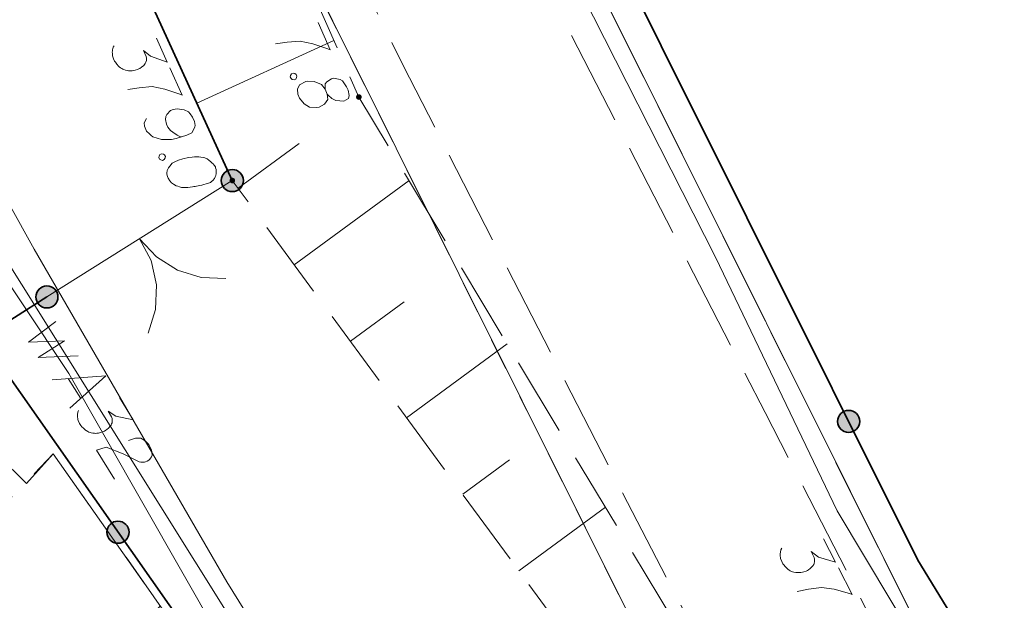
# Model space of a CAD drawing. Header units: metres. Extents: x 5554594 to 5556205, y 5636132 to 5636668.
# Tile 19 of 168: x 5555154 to 5555169, y 5636297 to 5636306. Entities that reach past the tile are written whole.
import ezdxf

# ---------------------------------------------------------------- set-up
doc = ezdxf.new("R2010")
doc.units = ezdxf.units.M
doc.header["$MEASUREMENT"] = 0
doc.header["$XCLIPFRAME"] = 0
for name, pattern in [('L_0_05', [1.75, 1.25, -0.5]), ('L_0_06', [2, 1.5, -0.5]), ('PRZER1-1', [2, 1, -1]), ('PRZER2-1', [3, 2, -1]), ('PRZER3-1', [4, 3, -1])]:
    doc.linetypes.add(name, pattern=pattern)
for name, color, linetype, lineweight in [('#digitalizacja', 7, 'Continuous', 18), ('#RASTER', 7, 'Continuous', 18), ('#skartowane', 7, 'Continuous', 18)]:
    doc.layers.add(name, color=color, linetype=linetype, lineweight=lineweight)
for name, color, linetype, lineweight, true_color in [('GESDZI', 18, 'Continuous', 18, 0x0a0909), ('GESKKL', 96, 'PRZER3-1', 18, 0x008000), ('GESUZY', 96, 'PRZER1-1', 18, 0x008000), ('GSSKPL', 18, 'PRZER3-1', 18, 0x0a0909), ('GULWPI', 5, 'Continuous', 18, 0x0000ff), ('GULWPI_O', 5, 'Continuous', 18, 0x0000ff), ('GUSIBP', 18, 'PRZER2-1', 18, 0x0a0909)]:
    doc.layers.add(name, color=color, linetype=linetype, lineweight=lineweight, true_color=true_color)
picture_1 = doc.add_image_def('image1.tif', size_in_pixel=(18897, 11811))

# ---------------------------------------------------------------- blocks, each defined once
blk = doc.blocks.new('SLBRA')
at = {"color": 0, "flags": 128}
for points in [[(0, 0), (-0.068148, -0.517638), (-0.267949, -1), (-0.585786, -1.414214), (-1, -1.732051)], [(1, -1.732051), (0.585786, -1.414214), (0.267949, -1), (0.068148, -0.517638), (0, 0)]]:
    blk.add_lwpolyline(points, dxfattribs=at)
blk = doc.blocks.new('*U210')
at = {"layer": 'GULWPI_O', "color": 5, "linetype": 'ByBlock', "lineweight": 18}
blk.add_line((5555154.396, 5636300.33), (5555154.594, 5636300.015), dxfattribs=at)
at = {"layer": 'GULWPI_O', "color": 5, "linetype": 'ByBlock', "lineweight": 18, "flags": 128}
blk.add_lwpolyline([(5555154.143, 5636300.311), (5555154.989, 5636300.373), (5555154.425, 5636299.861)], dxfattribs=at)

msp = doc.modelspace()

# ---------------------------------------------------------------- hatches: boundary and pattern name
at = {"layer": '#skartowane', "linetype": 'Continuous', "lineweight": 18}
h = msp.add_hatch(color=7, dxfattribs=at)
edge = h.paths.add_edge_path()
edge.add_arc((5555158.99, 5636304.78), 0.045, 0, 360)
at = {"layer": '#skartowane', "linetype": 'Continuous', "lineweight": 35}
h = msp.add_hatch(color=7, dxfattribs=at)
edge = h.paths.add_edge_path()
edge.add_arc((5555156.99, 5636303.46), 0.175, 0, 360)
at = {"layer": '#skartowane', "linetype": 'Continuous', "lineweight": 18}
h = msp.add_hatch(color=7, dxfattribs=at)
edge = h.paths.add_edge_path()
edge.add_arc((5555156.99, 5636303.46), 0.045, 0, 360)
at = {"layer": '#skartowane', "linetype": 'Continuous', "lineweight": 35}
h = msp.add_hatch(color=7, dxfattribs=at)
edge = h.paths.add_edge_path()
edge.add_arc((5555154.06, 5636301.62), 0.175, 0, 360)
h = msp.add_hatch(color=7, dxfattribs=at)
edge = h.paths.add_edge_path()
edge.add_arc((5555166.728, 5636299.651), 0.175, 0, 360)
h = msp.add_hatch(color=7, dxfattribs=at)
edge = h.paths.add_edge_path()
edge.add_arc((5555155.183, 5636297.9), 0.175, 0, 360)

# ---------------------------------------------------------------- linework, layer by layer
at = {"layer": '#digitalizacja', "color": 36, "linetype": 'Continuous', "lineweight": 18, "true_color": 0x803300, "flags": 128}
for points in [[(5555153.86, 5636302.373), (5555151.052, 5636307.433), (5555150.016, 5636310.847), (5555149.507, 5636311.697), (5555148.741, 5636313.229), (5555146.536, 5636316.595), (5555141.642, 5636311.533)], [(5555164.329, 5636283.323), (5555160.89, 5636289.043), (5555154.409, 5636300.408), (5555149.33, 5636308.043)], [(5555176.621, 5636268.039), (5555172.322, 5636273.699), (5555167.867, 5636279.515), (5555164.409, 5636284.623), (5555159.53, 5636292.876), (5555156.905, 5636297.117), (5555153.86, 5636302.373)]]:
    msp.add_lwpolyline(points, dxfattribs=at)
at = {"layer": '#digitalizacja', "color": 1, "linetype": 'Continuous', "lineweight": 18, "flags": 128}
msp.add_lwpolyline([(5555160.588, 5636310.204), (5555164.623, 5636302.246), (5555166.546, 5636298.24), (5555170.434, 5636291.739), (5555173.666, 5636287.512), (5555177.255, 5636283.385), (5555187.066, 5636274.45)], dxfattribs=at)
at = {"layer": '#skartowane', "color": 7, "linetype": 'Continuous', "lineweight": 35}
msp.add_line((5555152.37, 5636313.55), (5555156.99, 5636303.46), dxfattribs=at)
at = {"layer": '#skartowane', "color": 7, "linetype": 'Continuous', "lineweight": 18}
msp.add_line((5555154.06, 5636301.62), (5555156.99, 5636303.46), dxfattribs=at)
at = {"layer": '#skartowane', "color": 7, "linetype": 'Continuous', "lineweight": 35, "flags": 128}
for points in [[(5555158.36, 5636316.43), (5555167.82, 5636297.46), (5555171.77, 5636290.99), (5555175.13, 5636287.15)], [(5555154.06, 5636301.62), (5555153.03, 5636300.97), (5555156.88, 5636295.48), (5555164.15, 5636285.06)]]:
    msp.add_lwpolyline(points, dxfattribs=at)
at = {"layer": '#skartowane', "color": 7, "linetype": 'L_0_06', "lineweight": 18, "flags": 128}
msp.add_lwpolyline([(5555319.91, 5636279.38), (5555323.03, 5636275.28), (5555329.28, 5636268.46), (5555334.03, 5636263.4), (5555345.03, 5636252.49), (5555346.54, 5636251.45), (5555345.73, 5636247.93), (5555332.42, 5636261.49), (5555327.2, 5636266.8), (5555317.86, 5636277.41), (5555315.42, 5636280.01), (5555313.35, 5636281.16), (5555310.91, 5636281.48), (5555308.55, 5636280.93), (5555307.33, 5636278.49), (5555300.21, 5636263.98), (5555298.84, 5636260.31), (5555299.74, 5636259.03), (5555298.26, 5636255.27), (5555297.04, 5636255.1), (5555292.88, 5636247), (5555292.08, 5636246.05), (5555288.59, 5636239.37), (5555285.9, 5636234.86), (5555282.53, 5636231.41), (5555279.83, 5636229.99), (5555275.41, 5636228.95), (5555271.53, 5636229.31), (5555268.13, 5636230.4), (5555264.62, 5636232.17), (5555253.07, 5636239.68), (5555243.27, 5636245.93), (5555229.11, 5636254.41), (5555220.5, 5636258.77), (5555213.45, 5636261.65), (5555208.14, 5636263.06), (5555202.51, 5636263.31), (5555198.72, 5636262.51), (5555193.02, 5636260.05), (5555189.79, 5636257.33), (5555186.81, 5636252.47), (5555184.72, 5636245.33), (5555179.71, 5636245.97), (5555181.09, 5636251.46), (5555182.84, 5636255.67), (5555185.21, 5636259.68), (5555188.88, 5636264.05), (5555188.73, 5636266.82), (5555186.51, 5636270.36), (5555177.24, 5636279.14), (5555172.12, 5636284.35), (5555168.67, 5636288.73), (5555165.68, 5636293.64), (5555163.11, 5636298.61), (5555159.69, 5636305.28), (5555154.96, 5636314.88), (5555157.25, 5636316.15), (5555161.87, 5636306.69), (5555165.41, 5636299.79), (5555167.81, 5636295.12), (5555170.82, 5636290.32), (5555174.09, 5636286.04), (5555178.95, 5636281.15), (5555193.27, 5636269.09), (5555198.74, 5636266.34), (5555202.91, 5636266.53), (5555208.67, 5636266.05), (5555214.33, 5636264.32), (5555221.74, 5636261.36), (5555230.37, 5636257.02), (5555244.89, 5636248.46), (5555254.7, 5636242.22), (5555266.71, 5636234.85), (5555271.59, 5636232.9), (5555275.32, 5636232.51), (5555278.58, 5636233.38), (5555282.52, 5636236.11), (5555285.35, 5636239.7), (5555289.44, 5636247.37), (5555294.78, 5636258.52), (5555297.61, 5636265.12), (5555304.52, 5636279.57), (5555309.3, 5636287.58), (5555310.96, 5636291.13)], dxfattribs=at)
at = {"layer": '#skartowane', "color": 7, "linetype": 'L_0_05', "lineweight": 18, "flags": 128}
msp.add_lwpolyline([(5555154.6, 5636314.7), (5555158.99, 5636304.78), (5555165.68, 5636293.64), (5555163.22, 5636294.97), (5555156.99, 5636303.46), (5555152.37, 5636313.55), (5555154.6, 5636314.7)], close=True, dxfattribs=at)
at = {"layer": '#skartowane', "color": 7, "linetype": 'Continuous', "lineweight": 18, "flags": 128}
for points in [[(5555158.346, 5636305.957), (5555158.537, 5636305.525), (5555158.498, 5636305.54), (5555158.261, 5636305.623), (5555158.062, 5636305.664), (5555157.855, 5636305.65), (5555157.674, 5636305.622)], [(5555155.79, 5636305.709), (5555155.962, 5636305.333), (5555155.698, 5636305.427), (5555155.585, 5636305.518), (5555155.629, 5636305.421), (5555155.634, 5636305.397), (5555155.633, 5636305.384), (5555155.633, 5636305.371), (5555155.632, 5636305.358), (5555155.626, 5636305.329), (5555155.615, 5636305.311), (5555155.604, 5636305.292), (5555155.59, 5636305.28), (5555155.557, 5636305.252), (5555155.528, 5636305.232), (5555155.512, 5636305.224), (5555155.49, 5636305.214), (5555155.455, 5636305.205), (5555155.431, 5636305.201), (5555155.408, 5636305.196), (5555155.389, 5636305.194), (5555155.376, 5636305.195), (5555155.363, 5636305.195), (5555155.349, 5636305.195), (5555155.328, 5636305.199), (5555155.3, 5636305.205), (5555155.276, 5636305.214), (5555155.26, 5636305.22), (5555155.242, 5636305.231), (5555155.224, 5636305.242), (5555155.204, 5636305.259), (5555155.193, 5636305.267), (5555155.165, 5636305.3), (5555155.145, 5636305.329), (5555155.13, 5636305.348), (5555155.113, 5636305.386), (5555155.099, 5636305.431), (5555155.097, 5636305.45), (5555155.095, 5636305.468), (5555155.092, 5636305.487), (5555155.096, 5636305.508), (5555155.099, 5636305.529), (5555155.108, 5636305.566), (5555155.123, 5636305.592)], [(5555156.429, 5636304.685), (5555158.593, 5636305.676)], [(5555156.004, 5636305.242), (5555156.2, 5636304.812), (5555156.161, 5636304.827), (5555155.923, 5636304.906), (5555155.724, 5636304.945), (5555155.517, 5636304.928), (5555155.337, 5636304.897)], [(5555157.998, 5636305.138), (5555158.01, 5636305.111), (5555158.006, 5636305.09), (5555157.992, 5636305.065), (5555157.965, 5636305.053), (5555157.936, 5636305.059), (5555157.918, 5636305.071), (5555157.906, 5636305.098), (5555157.91, 5636305.119), (5555157.924, 5636305.145), (5555157.951, 5636305.156), (5555157.98, 5636305.15), (5555157.998, 5636305.138)], [(5555158.457, 5636304.903), (5555158.491, 5636304.827), (5555158.506, 5636304.808), (5555158.561, 5636304.755), (5555158.626, 5636304.725), (5555158.753, 5636304.717), (5555158.826, 5636304.756), (5555158.836, 5636304.805), (5555158.819, 5636304.888), (5555158.795, 5636304.942), (5555158.733, 5636305.038), (5555158.692, 5636305.058), (5555158.587, 5636305.076), (5555158.558, 5636305.07), (5555158.481, 5636305.023), (5555158.459, 5636304.987), (5555158.457, 5636304.903), (5555158.397, 5636304.979), (5555158.281, 5636305.025), (5555158.18, 5636305.032), (5555158.151, 5636305.025), (5555158.051, 5636304.975), (5555158.018, 5636304.902), (5555158.025, 5636304.828), (5555158.054, 5636304.763), (5555158.127, 5636304.672), (5555158.209, 5636304.618), (5555158.327, 5636304.613), (5555158.362, 5636304.622), (5555158.446, 5636304.665), (5555158.502, 5636304.742), (5555158.491, 5636304.827)], [(5555155.635, 5636304.443), (5555155.596, 5636304.373), (5555155.602, 5636304.317), (5555155.636, 5636304.242), (5555155.683, 5636304.198), (5555155.708, 5636304.171), (5555155.736, 5636304.152), (5555155.872, 5636304.11), (5555156.028, 5636304.11), (5555156.105, 5636304.126), (5555156.271, 5636304.176), (5555156.352, 5636304.213), (5555156.374, 5636304.249), (5555156.397, 5636304.311), (5555156.401, 5636304.332), (5555156.392, 5636304.393), (5555156.36, 5636304.463), (5555156.325, 5636304.512), (5555156.297, 5636304.545), (5555156.229, 5636304.579), (5555156.119, 5636304.593), (5555156.058, 5636304.585), (5555156.015, 5636304.565), (5555155.957, 5636304.506), (5555155.94, 5636304.472), (5555155.936, 5636304.425), (5555155.949, 5636304.353), (5555155.972, 5636304.305), (5555156.015, 5636304.253), (5555156.048, 5636304.223), (5555156.12, 5636304.178), (5555156.162, 5636304.158), (5555156.186, 5636304.15)], [(5555157.08, 5636303.337), (5555158.044, 5636304.044)], [(5555155.919, 5636303.865), (5555155.932, 5636303.839), (5555155.928, 5636303.818), (5555155.914, 5636303.792), (5555155.887, 5636303.779), (5555155.859, 5636303.786), (5555155.84, 5636303.797), (5555155.828, 5636303.824), (5555155.832, 5636303.845), (5555155.846, 5636303.871), (5555155.873, 5636303.883), (5555155.901, 5636303.877), (5555155.919, 5636303.865)], [(5555156.726, 5636303.663), (5555156.722, 5636303.674), (5555156.701, 5636303.704), (5555156.686, 5636303.723), (5555156.673, 5636303.736), (5555156.65, 5636303.758), (5555156.62, 5636303.783), (5555156.591, 5636303.803), (5555156.557, 5636303.82), (5555156.529, 5636303.826), (5555156.494, 5636303.83), (5555156.46, 5636303.834), (5555156.42, 5636303.835), (5555156.394, 5636303.836), (5555156.357, 5636303.832), (5555156.296, 5636303.823), (5555156.208, 5636303.803), (5555156.139, 5636303.784), (5555156.08, 5636303.757), (5555156.039, 5636303.732), (5555156.001, 5636303.688), (5555155.981, 5636303.66), (5555155.961, 5636303.618), (5555155.954, 5636303.576), (5555155.956, 5636303.558), (5555155.966, 5636303.523), (5555155.978, 5636303.496), (5555156.003, 5636303.456), (5555156.031, 5636303.423), (5555156.06, 5636303.403), (5555156.104, 5636303.378), (5555156.127, 5636303.369), (5555156.158, 5636303.358), (5555156.187, 5636303.351), (5555156.208, 5636303.348), (5555156.24, 5636303.35), (5555156.253, 5636303.349), (5555156.285, 5636303.351), (5555156.322, 5636303.355), (5555156.359, 5636303.359), (5555156.383, 5636303.363), (5555156.402, 5636303.365), (5555156.426, 5636303.37), (5555156.479, 5636303.381), (5555156.508, 5636303.388), (5555156.538, 5636303.395), (5555156.578, 5636303.407), (5555156.628, 5636303.424), (5555156.644, 5636303.431), (5555156.663, 5636303.446), (5555156.682, 5636303.461), (5555156.707, 5636303.492), (5555156.721, 5636303.518), (5555156.73, 5636303.542), (5555156.736, 5636303.57), (5555156.737, 5636303.597), (5555156.735, 5636303.615), (5555156.733, 5636303.634), (5555156.726, 5636303.663)], [(5555157.968, 5636302.128), (5555159.783, 5636303.46)], [(5555158.855, 5636300.918), (5555159.707, 5636301.543)], [(5555159.743, 5636299.709), (5555161.334, 5636300.877)], [(5555160.63, 5636298.5), (5555161.37, 5636299.043)], [(5555161.517, 5636297.29), (5555162.885, 5636298.294)], [(5555166.332, 5636297.793), (5555166.521, 5636297.425), (5555166.254, 5636297.506), (5555166.137, 5636297.592), (5555166.185, 5636297.498), (5555166.191, 5636297.474), (5555166.191, 5636297.461), (5555166.191, 5636297.448), (5555166.191, 5636297.434), (5555166.186, 5636297.405), (5555166.176, 5636297.387), (5555166.165, 5636297.368), (5555166.152, 5636297.355), (5555166.121, 5636297.325), (5555166.092, 5636297.304), (5555166.076, 5636297.296), (5555166.055, 5636297.285), (5555166.021, 5636297.274), (5555165.997, 5636297.269), (5555165.974, 5636297.263), (5555165.955, 5636297.26), (5555165.942, 5636297.26), (5555165.929, 5636297.26), (5555165.916, 5636297.26), (5555165.895, 5636297.262), (5555165.865, 5636297.267), (5555165.842, 5636297.275), (5555165.826, 5636297.28), (5555165.807, 5636297.29), (5555165.789, 5636297.301), (5555165.767, 5636297.316), (5555165.757, 5636297.324), (5555165.727, 5636297.355), (5555165.706, 5636297.384), (5555165.69, 5636297.402), (5555165.671, 5636297.439), (5555165.654, 5636297.484), (5555165.652, 5636297.502), (5555165.649, 5636297.521), (5555165.646, 5636297.539), (5555165.648, 5636297.56), (5555165.651, 5636297.582), (5555165.658, 5636297.619), (5555165.671, 5636297.645)], [(5555166.567, 5636297.336), (5555166.783, 5636296.915), (5555166.743, 5636296.928), (5555166.502, 5636296.997), (5555166.301, 5636297.026), (5555166.096, 5636297), (5555165.916, 5636296.961)]]:
    msp.add_lwpolyline(points, dxfattribs=at)
at = {"layer": '#skartowane', "color": 7, "linetype": 'Continuous', "lineweight": 35}
for centre in [(5555156.99, 5636303.46), (5555154.06, 5636301.62), (5555166.728, 5636299.651), (5555155.183, 5636297.9)]:
    msp.add_circle(centre, 0.175, dxfattribs=at)
at = {"layer": 'GESDZI', "color": 96, "linetype": 'Continuous', "lineweight": 18, "flags": 128}
for points in [[(5555210.74, 5636267.97), (5555208.46, 5636266.82), (5555202.73, 5636267.2), (5555198.92, 5636266.95), (5555193.68, 5636269.44), (5555177.22, 5636283.54), (5555171.33, 5636290.55), (5555168.09, 5636295.87), (5555152.11, 5636327.91), (5555140.07, 5636349.47), (5555138.419, 5636351.998)], [(5555138.419, 5636351.998), (5555140.07, 5636349.47), (5555152.11, 5636327.91), (5555168.09, 5636295.87), (5555171.33, 5636290.55), (5555177.22, 5636283.54), (5555193.68, 5636269.44), (5555198.92, 5636266.95), (5555194.751, 5636266.179), (5555190.254, 5636262.036), (5555175.305, 5636278.922)], [(5555175.305, 5636278.922), (5555167.557, 5636287.96), (5555148.596, 5636326.003), (5555136.58, 5636347.5), (5555134.827, 5636350.189)], [(5555132.537, 5636307.812), (5555148.596, 5636326.003), (5555167.557, 5636287.96), (5555175.305, 5636278.922)]]:
    msp.add_lwpolyline(points, dxfattribs=at)
at = {"layer": 'GESKKL', "color": 96, "linetype": 'PRZER3-1', "lineweight": 18, "ltscale": 0.5, "true_color": 0x008000}
msp.add_lwpolyline([(5555191.001, 5636341.927), (5555171.85, 5636302.33), (5555177.22, 5636283.54), (5555171.33, 5636290.55), (5555168.09, 5636295.87), (5555152.11, 5636327.91), (5555145.81, 5636339.2), (5555165.61, 5636314.37), (5555177.2, 5636334.86), (5555187.306, 5636349.775)], dxfattribs=at)
at = {"layer": 'GESUZY', "color": 96, "linetype": 'PRZER1-1', "lineweight": 18, "ltscale": 0.5, "true_color": 0x008000}
for points in [[(5555138.419, 5636351.998), (5555140.07, 5636349.47), (5555145.81, 5636339.2), (5555152.11, 5636327.91), (5555168.09, 5636295.87), (5555171.33, 5636290.55), (5555177.22, 5636283.54), (5555193.68, 5636269.44), (5555198.92, 5636266.95), (5555194.751, 5636266.179), (5555190.254, 5636262.036), (5555180.593, 5636272.949), (5555175.305, 5636278.922), (5555167.557, 5636287.96), (5555148.596, 5636326.003), (5555136.58, 5636347.5), (5555134.827, 5636350.189)], [(5555191.001, 5636341.927), (5555171.85, 5636302.33), (5555177.22, 5636283.54), (5555171.33, 5636290.55), (5555168.09, 5636295.87), (5555152.11, 5636327.91), (5555145.81, 5636339.2), (5555140.07, 5636349.47), (5555138.419, 5636351.998)], [(5555132.537, 5636307.812), (5555142.643, 5636319.259), (5555148.596, 5636326.003), (5555167.557, 5636287.96), (5555175.305, 5636278.922), (5555180.593, 5636272.949)]]:
    msp.add_lwpolyline(points, dxfattribs=at)
at = {"layer": 'GSSKPL', "color": 7, "linetype": 'PRZER3-1', "lineweight": 18, "ltscale": 0.5}
msp.add_lwpolyline([(5555137.02, 5636281.09), (5555152.45, 5636297.43), (5555151.75, 5636298.18), (5555153, 5636299.39), (5555153.74, 5636298.67), (5555154.16, 5636299.14), (5555156.79, 5636295.4), (5555162.68, 5636286.96), (5555147.6, 5636271.08), (5555137.02, 5636281.09)], close=True, dxfattribs=at)
at = {"layer": 'GULWPI', "color": 5, "linetype": 'Continuous', "lineweight": 18, "true_color": 0x0000ff, "flags": 128}
msp.add_lwpolyline([(5555156.99, 5636295.11), (5555157.5, 5636295.68), (5555147.05, 5636312.39), (5555145.93, 5636313.48)], dxfattribs=at)
at = {"layer": 'GULWPI_O', "color": 5, "linetype": 'Continuous', "lineweight": 18, "flags": 128}
for points in [[(5555154.201, 5636301.232), (5555153.771, 5636300.907), (5555154.337, 5636300.927), (5555153.924, 5636300.662), (5555154.556, 5636300.688)], [(5555155.205, 5636300.028), (5555155.424, 5636299.678), (5555155.151, 5636299.736), (5555155.027, 5636299.812), (5555155.083, 5636299.722), (5555155.091, 5636299.699), (5555155.092, 5636299.686), (5555155.093, 5636299.673), (5555155.094, 5636299.659), (5555155.092, 5636299.63), (5555155.083, 5636299.611), (5555155.074, 5636299.591), (5555155.062, 5636299.577), (5555155.034, 5636299.545), (5555155.007, 5636299.521), (5555154.992, 5636299.512), (5555154.972, 5636299.499), (5555154.939, 5636299.485), (5555154.915, 5636299.478), (5555154.892, 5636299.47), (5555154.874, 5636299.466), (5555154.861, 5636299.465), (5555154.848, 5636299.463), (5555154.835, 5636299.462), (5555154.813, 5636299.463), (5555154.784, 5636299.465), (5555154.76, 5636299.471), (5555154.743, 5636299.475), (5555154.724, 5636299.483), (5555154.705, 5636299.492), (5555154.682, 5636299.506), (5555154.671, 5636299.513), (5555154.639, 5636299.542), (5555154.615, 5636299.568), (5555154.597, 5636299.585), (5555154.575, 5636299.62), (5555154.555, 5636299.664), (5555154.551, 5636299.682), (5555154.547, 5636299.7), (5555154.542, 5636299.718), (5555154.543, 5636299.739), (5555154.544, 5636299.761), (5555154.548, 5636299.798), (5555154.559, 5636299.826)], [(5555155.349, 5636299.352), (5555155.46, 5636299.387), (5555155.545, 5636299.384), (5555155.598, 5636299.355), (5555155.642, 5636299.319), (5555155.669, 5636299.287), (5555155.684, 5636299.262), (5555155.707, 5636299.214), (5555155.716, 5636299.177), (5555155.72, 5636299.159), (5555155.724, 5636299.12), (5555155.714, 5636299.092), (5555155.7, 5636299.07), (5555155.688, 5636299.055), (5555155.671, 5636299.038), (5555155.646, 5636299.022), (5555155.618, 5636299.012), (5555155.6, 5636299.007), (5555155.573, 5636299.005), (5555155.544, 5636299.007), (5555155.52, 5636299.013), (5555155.266, 5636299.14), (5555154.999, 5636299.244), (5555154.842, 5636299.195), (5555155.127, 5636298.739)]]:
    msp.add_lwpolyline(points, dxfattribs=at)
at = {"layer": 'GUSIBP', "color": 7, "linetype": 'PRZER2-1', "lineweight": 18, "ltscale": 0.5}
msp.add_lwpolyline([(5555151.81, 5636292.53), (5555149.71, 5636294.49), (5555154.16, 5636299.14), (5555155.85, 5636296.73), (5555151.81, 5636292.53)], close=True, dxfattribs=at)

# ---------------------------------------------------------------- block references
at = {"layer": '#skartowane', "color": 7, "lineweight": 18, "xscale": 0.7499999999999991, "yscale": 0.7499999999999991, "zscale": 0.7499999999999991, "rotation": 35.23122618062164}
msp.add_blockref('SLBRA', (5555155.525, 5636302.54), dxfattribs=at)
at = {"layer": 'GULWPI_O', "color": 5, "linetype": 'Continuous', "lineweight": 18}
msp.add_blockref('*U210', (0, 0), dxfattribs=at)

# ---------------------------------------------------------------- pictures from other files: only their frames are drawn
at = {"layer": '#RASTER', "color": 252, "linetype": 'Continuous', "lineweight": 18}
image = msp.add_image(picture_1, insert=(5554593.51, 5636131.7), size_in_units=(811.166, 518.086), dxfattribs=at)
image.set_boundary_path([(-0.5, -0.5), (-0.5, 11810.5), (18896.5, 11810.5), (18896.5, -0.5), (-0.5, -0.5)])
image.dxf.flags = 15

doc.saveas('drawing.dxf')
